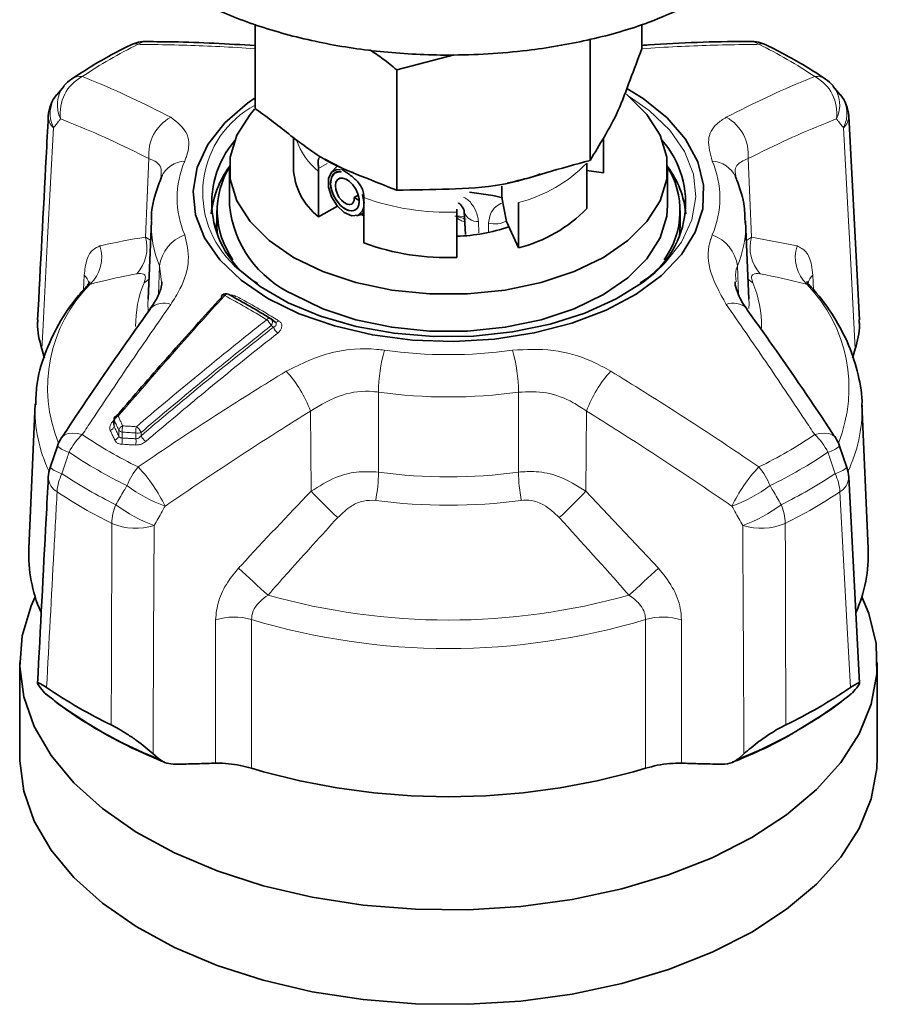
# Model space of a CAD drawing. Header units: millimetres. Extents: x 0 to 1118, y 0 to 864.
# Tile 157 of 256: x 254 to 266, y 595 to 609. Entities that reach past the tile are written whole.
import ezdxf

# ---------------------------------------------------------------- set-up
doc = ezdxf.new("R2010")
doc.units = ezdxf.units.MM

msp = doc.modelspace()

# ---------------------------------------------------------------- linework, layer by layer
at = {"color": 7, "linetype": 'Continuous', "lineweight": 35}
for p, q in [((257.6458, 608.4875), (257.6458, 607.3321)), ((262.9451, 608.483), (262.9451, 608.1518)), ((262.2351, 608.2738), (262.2351, 606.6222)), ((259.5855, 607.8639), (260.3719, 608.0698)), ((259.5855, 607.8639), (259.5855, 606.2123)), ((255.029, 607.6403), (254.9294, 607.52)), ((265.6616, 607.5202), (265.5615, 607.6397)), ((265.9239, 604.4368), (265.7772, 607.2293)), ((258.1704, 606.9377), (258.1704, 606.5171)), ((262.4173, 606.9254), (262.4173, 606.4504)), ((262.4204, 606.5171), (262.4204, 606.9307)), ((258.8188, 606.5243), (258.6034, 606.6362)), ((262.1908, 605.9624), (262.1908, 606.5844)), ((257.2954, 606.5171), (257.2954, 606.0068)), ((258.5157, 605.8468), (258.5157, 606.4688)), ((258.7676, 606.5373), (258.6915, 606.4585)), ((262.4173, 606.4504), (262.1908, 606.4854)), ((262.4204, 606.5171), (262.4173, 606.4504)), ((263.2954, 606.0068), (263.2954, 606.5171)), ((259.1166, 606.153), (259.1392, 606.0367)), ((259.117, 606.1517), (259.1392, 606.034)), ((261.0247, 606.115), (261.0247, 606.2667)), ((259.0585, 606.1429), (259.0045, 606.1118)), ((259.0045, 606.1118), (259.0719, 606.0729)), ((259.1344, 606.1116), (259.1344, 605.4897)), ((261.0894, 605.7824), (261.0247, 606.115)), ((261.2562, 606.0449), (261.2562, 605.4229)), ((257.1204, 605.9331), (257.1204, 605.7516)), ((258.5157, 605.8468), (258.7732, 605.9955)), ((259.0893, 605.8884), (259.1464, 605.8538)), ((259.1038, 605.8813), (259.1344, 605.899)), ((260.4111, 605.9141), (260.4115, 605.9546)), ((260.4111, 605.2922), (260.4111, 605.9141)), ((260.5101, 605.9152), (260.5267, 605.6052)), ((260.5106, 605.9188), (260.5108, 605.9151)), ((263.4704, 605.7516), (263.4704, 605.9331)), ((256.2249, 605.7878), (256.1792, 604.7199)), ((257.1204, 605.8254), (257.1185, 605.7147)), ((259.036, 605.8617), (259.085, 605.8739)), ((261.2562, 605.4229), (261.0894, 605.7824)), ((264.4117, 604.7199), (264.366, 605.7878)), ((257.2865, 604.7835), (257.2826, 604.7861)), ((264.4117, 604.7199), (264.4102, 604.748)), ((257.9204, 604.4062), (257.8651, 604.449)), ((254.7241, 604.0401), (254.762, 603.9128)), ((265.8289, 603.9128), (265.8668, 604.0401)), ((254.632, 603.2862), (254.5472, 601.3042)), ((266.0437, 601.3042), (265.9589, 603.2862)), ((265.9589, 603.2862), (265.9602, 603.2462)), ((255.714, 603.0722), (255.7107, 603.0029)), ((254.9395, 602.706), (254.8404, 602.4133)), ((265.7506, 602.4134), (265.6511, 602.706)), ((265.9248, 599.4552), (265.7773, 602.2792)), ((254.4217, 599.7395), (254.4217, 598.4433)), ((266.1692, 598.4433), (266.1692, 599.7395)), ((254.762, 599.3237), (254.7241, 599.3689)), ((254.762, 599.3237), (254.8306, 599.2696)), ((254.7769, 599.3117), (254.8554, 599.2499)), ((265.8668, 599.3689), (265.8289, 599.3237)), ((256.2496, 598.4882), (256.3207, 598.4239)), ((264.2702, 598.4239), (264.3413, 598.4882))]:
    msp.add_line(p, q, dxfattribs=at)
at = {"color": 7, "linetype": 'Continuous', "lineweight": 18}
for p, q in [((256.1429, 605.571), (256.1918, 606.6469)), ((258.5144, 606.5096), (258.635, 606.5792)), ((264.3991, 606.6469), (264.448, 605.571)), ((260.7052, 605.7823), (260.7126, 605.6288)), ((257.1185, 605.7147), (257.1274, 605.6096)), ((256.1429, 605.571), (256.2137, 605.5264)), ((264.3773, 605.5228), (264.448, 605.571)), ((264.448, 605.571), (265.0698, 605.4493)), ((256.3212, 604.7848), (256.3386, 605.175)), ((256.366, 604.9545), (256.3386, 605.175)), ((264.2522, 605.175), (264.2701, 604.7761)), ((255.2952, 604.8458), (255.3051, 605.048)), ((265.2857, 605.048), (265.2955, 604.8498)), ((265.2043, 604.9246), (265.2375, 604.9109)), ((257.8961, 604.3348), (257.866, 604.3581)), ((259.3346, 603.4455), (259.3377, 602.3495)), ((261.2532, 602.3495), (261.2563, 603.4455)), ((258.4121, 602.0866), (258.4048, 603.1865)), ((262.1861, 603.1865), (262.1788, 602.0866)), ((255.6887, 603.0354), (255.7137, 603.0644)), ((255.718, 603.0569), (255.7142, 602.9791)), ((255.7774, 602.8443), (255.78, 602.9241)), ((255.8269, 602.8971), (255.8242, 602.8172)), ((256.0137, 602.8062), (256.013, 602.8865)), ((256.0838, 602.8937), (256.0842, 602.8485)), ((262.1788, 602.0866), (263.1712, 601.033)), ((257.1057, 598.3604), (257.1038, 600.3246)), ((263.4871, 600.3246), (263.4852, 598.3604))]:
    msp.add_line(p, q, dxfattribs=at)
at = {"color": 7, "linetype": 'Continuous', "lineweight": 35, "flags": 128}
for points in [[(257.8206, 604.7311), (258.2496, 604.5205), (258.7316, 604.3522), (259.2542, 604.2308), (259.8037, 604.1594), (260.3659, 604.1398), (260.9263, 604.1725), (261.4704, 604.2566), (261.984, 604.3901), (262.454, 604.5694), (262.868, 604.7898), (263.2153, 605.0458), (263.4871, 605.3306), (263.6762, 605.6369), (263.7777, 605.9568), (263.7891, 606.2819), (263.7099, 606.6038), (263.5423, 606.9142), (263.2907, 607.2051), (262.9614, 607.469), (262.7403, 607.6057)], [(258.1741, 605.2925), (258.5747, 605.0984), (259.0276, 604.9475), (259.519, 604.8442), (260.034, 604.7918), (260.5569, 604.7918), (261.0719, 604.8442), (261.5633, 604.9475), (262.0162, 605.0984), (262.4168, 605.2925), (262.7529, 605.5237), (263.0144, 605.7852), (263.1932, 606.0689), (263.284, 606.3662), (263.284, 606.668), (263.1932, 606.9653), (263.0144, 607.249), (262.7529, 607.5105), (262.7317, 607.5277)], [(257.6458, 607.48), (257.5403, 607.4059), (257.2297, 607.1347), (256.9986, 606.8382), (256.8528, 606.5241), (256.7961, 606.2005), (256.8302, 605.876), (256.9539, 605.5588), (257.1642, 605.2571), (257.4556, 604.9788), (257.8206, 604.7311)], [(257.6401, 607.3231), (257.5765, 607.249), (257.3977, 606.9653), (257.3069, 606.668), (257.3069, 606.3662), (257.3977, 606.0689), (257.5765, 605.7852), (257.838, 605.5237), (258.1741, 605.2925)], [(259.1344, 605.9806), (259.1179, 605.9305), (259.0578, 605.8694), (258.969, 605.8612), (258.8671, 605.9074), (258.7695, 606), (258.693, 606.1231), (258.6509, 606.2554), (258.6505, 606.374), (258.6917, 606.4587), (258.7674, 606.4947), (258.8181, 606.4914)], [(259.0045, 606.1118), (259.0027, 606.0742), (258.9909, 606.0437), (258.9697, 606.0234), (258.9403, 606.0157), (258.9051, 606.0221), (258.8671, 606.0425), (258.8294, 606.0758), (258.7954, 606.1198), (258.7685, 606.171), (258.7514, 606.2249), (258.7459, 606.2769), (258.7533, 606.3224), (258.7733, 606.3569), (258.8047, 606.3768), (258.8451, 606.3799), (258.8914, 606.3651), (258.9396, 606.3329), (258.9854, 606.2858), (259.0248, 606.2272), (259.0539, 606.1619), (259.0699, 606.0955), (259.0707, 606.0339), (259.0559, 605.9827), (259.0261, 605.9468), (258.9834, 605.9299), (258.9314, 605.9342), (258.8742, 605.9599), (258.8167, 606.0055), (258.764, 606.0677), (258.721, 606.1414), (258.6916, 606.2204), (258.679, 606.298), (258.6908, 606.3875), (258.7344, 606.4475), (258.8044, 606.4677), (258.8044, 606.4677)], [(259.0719, 606.0729), (259.0672, 606.0144), (259.0468, 605.9681), (259.0122, 605.9386), (258.9658, 605.929), (258.9114, 605.941), (258.8535, 605.9741), (258.7972, 606.0261), (258.7474, 606.0929), (258.7088, 606.1693), (258.6852, 606.2486), (258.679, 606.324), (258.6913, 606.3887), (258.7217, 606.4367), (258.7679, 606.4632), (258.8264, 606.4654), (258.8264, 606.4654)], [(261.0413, 606.1086), (260.9023, 606.1404), (260.5828, 606.1869)], [(258.1741, 604.7821), (258.5747, 604.5881), (259.0276, 604.4372), (259.519, 604.3339), (260.034, 604.2815), (260.5569, 604.2815), (261.0719, 604.3339), (261.5633, 604.4372), (262.0162, 604.5881), (262.4168, 604.7821), (262.7529, 605.0134), (263.0144, 605.2748), (263.1932, 605.5585), (263.284, 605.8558), (263.2954, 606.0068)], [(257.1312, 605.6008), (257.1212, 605.7127), (257.1204, 605.7516)], [(263.4704, 605.7516), (263.464, 605.635), (263.4597, 605.6008)], [(263.1274, 605.0861), (262.9626, 604.9536), (262.5928, 604.7222), (262.1636, 604.5281), (261.686, 604.3762), (261.1724, 604.2706), (260.636, 604.2138), (260.0909, 604.2075), (259.551, 604.2517), (259.0304, 604.3454), (258.5426, 604.486), (258.1002, 604.67), (257.7146, 604.8926), (257.3959, 605.148), (257.3607, 605.1824)], [(264.4488, 597.3418), (263.9069, 597.0654), (263.3103, 596.8294), (262.668, 596.6376), (261.9897, 596.4928), (261.2857, 596.3972), (260.5667, 596.3523), (259.8436, 596.3587), (259.1274, 596.4164), (258.4288, 596.5245), (257.7586, 596.6812), (257.1268, 596.8844), (256.543, 597.1308), (256.0161, 597.4168), (255.5541, 597.738), (255.164, 598.0895), (254.8517, 598.4661), (254.6218, 598.8619), (254.478, 599.2711), (254.4224, 599.6873), (254.4558, 600.1043), (254.5777, 600.5159), (254.6338, 600.6425)], [(265.9571, 600.6425), (266.0519, 600.4138), (266.1518, 600.0004), (266.1629, 599.5829), (266.0851, 599.1679), (265.9195, 598.7615), (265.6687, 598.3699), (265.3364, 597.9991), (264.9277, 597.6547), (264.4488, 597.3418)], [(264.4488, 596.0456), (263.9069, 595.7691), (263.3103, 595.5332), (262.668, 595.3413), (261.9897, 595.1965), (261.2857, 595.101), (260.5667, 595.056), (259.8436, 595.0625), (259.1274, 595.1201), (258.4288, 595.2282), (257.7586, 595.385), (257.1268, 595.5881), (256.543, 595.8346), (256.0161, 596.1206), (255.5541, 596.4417), (255.164, 596.7933), (254.8517, 597.1698), (254.6218, 597.5656), (254.478, 597.9748), (254.4224, 598.391), (254.4217, 598.4433)], [(266.1692, 598.4433), (266.1629, 598.2867), (266.0851, 597.8716), (265.9195, 597.4652), (265.6687, 597.0736), (265.3364, 596.7028), (264.9277, 596.3584), (264.4488, 596.0456)]]:
    msp.add_lwpolyline(points, dxfattribs=at)
at = {"color": 7, "linetype": 'Continuous', "lineweight": 18, "flags": 128}
for points in [[(262.7713, 607.4951), (263.0445, 607.3032), (263.3266, 607.0338), (263.5302, 606.7418), (263.65, 606.4347), (263.6829, 606.1205), (263.6281, 605.8073), (263.487, 605.5032), (263.2632, 605.2162), (263.1274, 605.0861)], [(254.8831, 607.0702), (254.8035, 605.5552), (254.7365, 604.2763), (254.7241, 604.0401)], [(265.8668, 604.0401), (265.7873, 605.5552), (265.7752, 605.7872), (265.7078, 607.0702)], [(260.8421, 605.6452), (260.8438, 605.7137), (260.845, 605.7606)], [(263.4635, 605.6096), (263.4723, 605.7905), (263.4715, 605.8079)], [(256.1909, 604.9939), (256.162, 604.9691), (256.1267, 604.945)], [(264.4, 604.9939), (264.4289, 604.9691), (264.4642, 604.945)], [(256.1792, 604.7199), (256.1779, 604.6613), (256.182, 604.5557)], [(264.4112, 604.5932), (264.4129, 604.6613), (264.4117, 604.7199)], [(257.9712, 604.4229), (257.9636, 604.4166), (257.9559, 604.4115), (257.9482, 604.4077), (257.9407, 604.4052), (257.9336, 604.4041), (257.927, 604.4045), (257.921, 604.4063), (257.9158, 604.4094)], [(255.2789, 602.863), (255.2076, 602.8785), (255.1427, 602.8835), (255.0864, 602.8779), (255.0403, 602.8617), (255.006, 602.8356), (254.9951, 602.8215)], [(265.5951, 602.8224), (265.5849, 602.8356), (265.5506, 602.8617), (265.5045, 602.8779), (265.4481, 602.8835), (265.3833, 602.8785), (265.312, 602.863)], [(265.801, 599.3972), (265.7571, 600.2142), (265.6568, 602.0791)], [(255.6749, 598.8863), (255.677, 599.7274), (255.6821, 601.6473)], [(256.263, 601.6179), (256.2562, 600.053), (256.2506, 598.7321), (256.2496, 598.4882)], [(264.3413, 598.4882), (264.3347, 600.053), (264.3337, 600.2926), (264.3279, 601.6179)], [(257.5964, 600.33), (257.5958, 599.4061), (257.5951, 598.2917)], [(262.9958, 598.2917), (262.9951, 599.4061), (262.9944, 600.33)]]:
    msp.add_lwpolyline(points, dxfattribs=at)
at = {"color": 7, "linetype": 'Continuous', "lineweight": 18}
for centre, radius, start, end in [((258.7508, 602.6409), 6.1939, 115.90183, 124.0928), ((256.0063, 608.0553), 0.162, 76.14458, 114.87782), ((256.1646, 608.0566), 0.1964, 89.373, 127.44255), ((264.4262, 608.0564), 0.1967, 52.57183, 90.15455), ((264.5845, 608.0553), 0.162, 65.15022, 103.85447), ((261.8401, 602.6409), 6.1939, 55.9072, 64.09817), ((255.5394, 607.2711), 0.5631, 117.55838, 188.31845), ((255.2514, 607.5522), 0.2198, 82.81012, 123.37305), ((265.3383, 607.5471), 0.2247, 57.08578, 96.73105), ((265.0514, 607.2711), 0.5631, 351.68155, 62.44162), ((255.3682, 607.3795), 0.4302, 142.33496, 206.20099), ((265.2312, 607.3804), 0.4229, 333.18069, 38.28335), ((255.2687, 607.2603), 0.4299, 142.5532, 206.24096), ((265.3308, 607.2611), 0.4225, 333.13866, 38.08083), ((258.2936, 606.1781), 1.3644, 118.3455, 226.86221), ((255.0248, 607.2269), 0.2113, 179.32686, 227.87986), ((265.566, 607.2269), 0.2113, 312.12014, 0.67314), ((256.767, 606.7054), 0.5781, 118.63524, 185.80599), ((263.8239, 606.7054), 0.5781, 354.19401, 61.36476), ((259.1738, 607.2563), 1.0262, 199.97444, 230.11446), ((256.7015, 606.2409), 0.3721, 92.94368, 155.35611), ((257.8574, 606.106), 1.2794, 156.67954, 203.32046), ((260.7715, 607.9637), 1.9791, 284.17667, 315.81796), ((262.7335, 606.106), 1.2794, 336.67954, 23.32046), ((263.8829, 606.2315), 0.3819, 25.54815, 86.16929), ((260.2786, 609.2836), 3.372, 250.16354, 272.25038), ((260.6958, 605.9771), 0.1951, 198.53446, 272.74863), ((257.6337, 605.7323), 1.4098, 177.19457, 203.28163), ((260.9266, 606.1109), 0.3597, 256.8863, 297.09459), ((262.9491, 605.7342), 1.418, 336.77917, 1.25355), ((255.639, 605.4243), 0.5248, 317.2865, 16.23549), ((256.8467, 605.115), 0.5116, 108.73049, 173.2555), ((263.7441, 605.115), 0.5116, 6.7445, 71.26951), ((264.9518, 605.4243), 0.5248, 163.76451, 222.7135), ((255.0353, 605.2943), 0.5099, 313.53722, 17.7), ((265.5555, 605.2943), 0.5099, 162.3, 226.46278), ((255.1485, 604.8811), 0.2289, 14.58091, 46.81245), ((257.5011, 604.3647), 1.4919, 157.10959, 180.81167), ((263.0965, 604.3661), 1.4851, 358.54219, 22.94079), ((265.4424, 604.8811), 0.2289, 133.18788, 165.41349), ((256.811, 603.5107), 2.0071, 135.21286, 202.34689), ((263.7441, 603.5036), 2.0375, 338.21958, 44.22066), ((256.392, 604.4181), 0.2491, 66.85609, 135.4392), ((257.2106, 604.7406), 0.0355, 57.28645, 122.39993), ((257.2669, 604.7419), 0.0469, 70.50069, 142.36543), ((257.3345, 604.8111), 0.069, 286.63289, 315.03131), ((264.1988, 604.4184), 0.2487, 44.35194, 113.17445), ((257.8423, 604.4097), 0.0468, 69.70129, 142.3221), ((257.684, 604.2833), 0.1968, 22.34768, 51.98084), ((257.8176, 604.4031), 0.0661, 317.14263, 44.03737), ((258.0777, 604.409), 0.1962, 202.19969, 231.72925), ((261.6549, 603.4019), 2.3207, 164.5468, 178.92262), ((260.2954, 610.3293), 6.3698, 262.08289, 277.91711), ((258.936, 603.4019), 2.3207, 1.07738, 15.4532), ((256.7749, 602.5717), 1.7419, 20.66582, 41.81253), ((263.816, 602.5717), 1.7419, 138.18747, 159.33418), ((260.2954, 610.355), 6.9759, 262.08289, 277.91711), ((256.6295, 603.2152), 1.9989, 178.27466, 205.40426), ((263.9585, 603.2162), 2.002, 334.60393, 0.85912), ((255.7421, 603.0712), 0.0281, 177.92644, 210.75882), ((255.7982, 603.0387), 0.0822, 109.7444, 167.22893), ((255.7501, 603.0863), 0.036, 55.80338, 120.30358), ((255.6341, 602.9971), 0.0821, 289.96259, 347.34496), ((255.7158, 603.0915), 0.0623, 244.15089, 266.97114), ((255.8603, 602.9052), 0.0824, 109.42903, 166.74435), ((255.8365, 602.9679), 0.0715, 217.76453, 262.24085), ((256.0196, 602.9269), 0.195, 163.28468, 188.79322), ((256.2091, 602.9147), 0.1981, 163.11314, 188.17035), ((255.8864, 602.7977), 0.2196, 25.93004, 52.65949), ((255.803, 602.2787), 0.7849, 131.89261, 154.03957), ((258.7508, 607.9923), 6.1939, 235.9072, 244.09817), ((255.6973, 602.863), 0.0823, 289.64473, 346.8566), ((255.6308, 602.7877), 0.1957, 343.33808, 8.67524), ((255.8168, 602.7784), 0.1988, 343.16055, 8.04442), ((256.0362, 603.0113), 0.1269, 259.48157, 292.04249), ((256.2817, 602.9445), 0.2196, 205.916, 232.51021), ((261.8401, 607.9923), 6.1939, 295.90183, 304.0928), ((264.7878, 602.2787), 0.7849, 25.96043, 48.10739), ((255.1896, 602.9884), 0.3776, 228.34372, 255.85664), ((265.4022, 602.9864), 0.3755, 284.08578, 311.75714), ((258.6949, 607.9373), 6.4181, 235.9072, 244.09817), ((261.896, 607.9373), 6.4181, 295.90183, 304.0928), ((255.0929, 602.6975), 0.3805, 228.23172, 255.90506), ((256.7322, 601.8343), 0.9032, 139.52647, 158.59899), ((254.5407, 601.0003), 2.069, 25.1947, 43.35372), ((266.0502, 601.0003), 2.069, 136.64628, 154.8053), ((263.8586, 601.8343), 0.9032, 21.40101, 40.47353), ((265.4979, 602.6977), 0.3807, 284.1008, 311.75797), ((255.0561, 602.2889), 0.2428, 182.3217, 239.82802), ((255.5629, 602.0458), 0.6297, 153.33245, 176.97037), ((258.6533, 607.8034), 6.5818, 236.28714, 243.71824), ((256.9537, 602.3963), 2.3845, 349.52628, 358.87464), ((260.2954, 609.3406), 7.0564, 262.19926, 277.80074), ((263.6372, 602.3963), 2.3845, 181.12536, 190.47372), ((261.9376, 607.8034), 6.5818, 296.28176, 303.71286), ((265.028, 602.0458), 0.6297, 3.02963, 26.66755), ((265.5403, 602.2856), 0.2371, 299.42105, 358.42923), ((257.1446, 603.8525), 2.1028, 233.41508, 249.63689), ((263.4463, 603.8525), 2.1028, 290.36311, 306.58492), ((258.6328, 607.6224), 6.664, 236.28714, 243.71824), ((269.422, 612.8894), 15.4246, 224.45615, 226.36167), ((260.2954, 609.2406), 7.3458, 262.19926, 277.80074), ((251.1689, 612.8894), 15.4246, 313.63833, 315.54385), ((261.9581, 607.6224), 6.664, 296.28176, 303.71286), ((256.436, 601.6126), 0.7547, 157.45432, 177.36377), ((256.9896, 603.5837), 2.0958, 233.36336, 249.71481), ((263.6013, 603.5837), 2.0958, 290.28519, 306.63664), ((264.1549, 601.6126), 0.7547, 2.63623, 22.54568), ((256.0127, 602.4254), 0.8454, 246.97918, 287.22198), ((264.5782, 602.4254), 0.8454, 252.77802, 293.02082), ((65.1543, 390.7675), 284.9167, 47.450414, 47.560412), ((455.4365, 390.7675), 284.9167, 132.439588, 132.549586), ((260.2954, 609.4487), 9.1266, 254.2817, 285.7183), ((257.3593, 599.4931), 0.8698, 74.17738, 107.08078), ((263.2316, 599.4931), 0.8698, 72.91922, 105.82262), ((260.2954, 609.2864), 9.3543, 253.22994, 286.77006), ((258.7355, 604.4145), 6.4591, 232.80172, 248.04578), ((261.8803, 604.3636), 6.4025, 291.91737, 308.07725)]:
    msp.add_arc(centre, radius, start, end, dxfattribs=at)
at = {"color": 7, "linetype": 'Continuous', "lineweight": 35}
for centre, radius, start, end in [((256.1579, 607.7531), 0.5, 89.19159, 116.06392), ((264.433, 607.7531), 0.5, 63.93608, 90.80841), ((255.412, 607.3225), 0.5, 124.2688, 140.23063), ((265.1788, 607.3225), 0.5, 39.76937, 55.7312), ((255.3129, 607.2031), 0.5, 140.33413, 176.98904), ((265.278, 607.2031), 0.5, 3.01096, 39.66587), ((258.3518, 606.046), 1.2987, 139.34441, 238.92132), ((262.257, 606.0444), 1.2862, 301.14967, 41.22949), ((258.3326, 605.7641), 1.293, 143.32626, 174.43069), ((258.2877, 605.9323), 1.1601, 147.80527, 215.46198), ((259.0708, 606.5568), 0.9012, 182.52481, 231.97821), ((262.3203, 605.9318), 1.1459, 324.0613, 32.67145), ((262.2975, 605.7793), 1.2525, 5.05284, 37.19021), ((258.795, 606.1552), 1.5069, 185.65338, 245.66676), ((260.7715, 607.3418), 1.9791, 284.17667, 315.81796), ((260.3171, 608.1405), 2.5608, 272.10218, 288.34452), ((260.2786, 608.6616), 3.372, 250.16354, 272.25038), ((257.2089, 604.7572), 0.0219, 142.2103, 201.24983), ((257.247, 604.7201), 0.075, 61.66763, 137.62222), ((257.8192, 604.3897), 0.075, 52.25437, 58.38932), ((255.789, 603.0686), 0.075, 139.45655, 177.23812), ((255.412, 602.5455), 0.5, 146.31796, 161.25662), ((265.1788, 602.5455), 0.5, 18.74338, 33.68204), ((255.3129, 602.253), 0.5, 161.27814, 177.00497), ((265.278, 602.253), 0.5, 2.99503, 18.72186), ((256.5307, 601.2248), 1.9851, 177.7087, 203.40876), ((264.0579, 601.2249), 1.9874, 336.14354, 2.28617), ((258.6076, 604.9884), 6.7702, 235.6744, 244.33098), ((261.9833, 604.9884), 6.7702, 295.66902, 304.3256), ((260.2954, 607.4085), 9.5083, 253.50099, 286.49901)]:
    msp.add_arc(centre, radius, start, end, dxfattribs=at)
at = {"color": 7, "linetype": 'Continuous', "lineweight": 18}
msp.add_ellipse((260.4293, 605.7529), major_axis=(0.1879, -0.0037), ratio=0.5611109, start_param=1.0962345, end_param=1.8404664, dxfattribs=at)
at = {"color": 7, "linetype": 'Continuous', "lineweight": 35}
for points, knots in [([(256.676, 608.9136), (256.7987, 608.8476), (257.1325, 608.6681), (257.7607, 608.4263), (258.5581, 608.2199), (259.4151, 608.0936), (260.3613, 608.0478), (261.3074, 608.1037), (262.2097, 608.2591), (263.0931, 608.5028), (263.6156, 608.764), (263.9148, 608.9136)], [0, 0, 0, 0, 0.0627052, 0.17058, 0.281665, 0.3894284, 0.5004168, 0.6352696, 0.7422845, 0.8524245, 1, 1, 1, 1]), ([(255.9382, 608.2023), (255.8373, 608.1514), (255.5515, 608.0075), (255.2958, 607.8425), (255.1305, 607.7357)], [0, 0, 0, 0, 0.3532563, 1, 1, 1, 1]), ([(257.6458, 608.1958), (257.2715, 608.2175), (256.7743, 608.2463), (256.2868, 608.2488), (256.1663, 608.2494)], [0, 0, 0, 0, 0.7527611, 1, 1, 1, 1]), ([(264.4257, 608.2524), (264.4048, 608.2523), (263.9459, 608.2502), (263.453, 608.2353), (262.9745, 608.1995), (262.9451, 608.1973)], [0, 0, 0, 0, 0.0428802, 0.9412814, 1, 1, 1, 1]), ([(265.4604, 607.7357), (265.371, 607.7949), (265.1186, 607.9618), (264.8355, 608.1079), (264.6526, 608.2023)], [0, 0, 0, 0, 0.3543456, 1, 1, 1, 1]), ([(259.2155, 608.1372), (259.2771, 608.0967), (259.4016, 608.0149), (259.5238, 607.9146), (259.5855, 607.8639)], [0, 0, 0, 0, 0.4948857, 1, 1, 1, 1]), ([(262.2351, 606.6222), (262.299, 606.7277), (262.4267, 606.9386), (262.611, 607.2571), (262.7832, 607.7292), (262.8911, 608.0108), (262.9451, 608.1518)], [0, 0, 0, 0, 0.2716257, 0.5426871, 0.7711112, 1, 1, 1, 1]), ([(254.8136, 607.2294), (254.8036, 607.041), (254.7547, 606.1107), (254.706, 605.1802), (254.6672, 604.4382)], [0, 0, 0, 0, 0.2025714, 1, 1, 1, 1]), ([(257.6458, 607.3321), (257.6513, 607.3283), (257.8166, 607.2154), (258.1361, 606.9571), (258.6182, 606.596), (259.1022, 606.4063), (259.4241, 606.2771), (259.5855, 606.2123)], [0, 0, 0, 0, 0.0085024, 0.2544652, 0.5000119, 0.749258, 1, 1, 1, 1]), ([(258.5144, 606.5096), (258.5131, 606.5339), (258.5103, 606.5889), (258.51, 606.6448), (258.5207, 606.6542), (258.5263, 606.6591)], [0, 0, 0, 0, 0.2747627, 0.6211194, 1, 1, 1, 1]), ([(259.5855, 606.2123), (259.8239, 606.2171), (260.3004, 606.2266), (260.9883, 606.2544), (261.6309, 606.4549), (262.0336, 606.5664), (262.2351, 606.6222)], [0, 0, 0, 0, 0.2716257, 0.5426871, 0.7711112, 1, 1, 1, 1]), ([(256.3715, 606.4191), (256.374, 606.4213), (256.377, 606.424), (256.3628, 606.3973), (256.3605, 606.3929)], [0, 0, 0, 0, 0.8351992, 1, 1, 1, 1]), ([(258.5157, 606.4688), (258.5156, 606.4745), (258.5155, 606.4883), (258.5148, 606.5017), (258.5144, 606.5096)], [0, 0, 0, 0, 0.4137019, 1, 1, 1, 1]), ([(258.9955, 606.4538), (258.9465, 606.4696), (258.8812, 606.4905), (258.8312, 606.5176), (258.8188, 606.5243)], [0, 0, 0, 0, 0.7511229, 1, 1, 1, 1]), ([(258.8299, 606.4993), (258.8668, 606.4765), (258.9503, 606.4247), (259.0526, 606.3344), (259.1189, 606.238), (259.129, 606.1772), (259.1331, 606.1524)], [0, 0, 0, 0, 0.2471624, 0.5592691, 0.8196266, 1, 1, 1, 1]), ([(261.5514, 606.4346), (261.5389, 606.4294), (261.4574, 606.3953), (261.3582, 606.3722), (261.2743, 606.3527)], [0, 0, 0, 0, 0.1539748, 1, 1, 1, 1]), ([(264.2284, 606.3943), (264.2237, 606.4142), (264.2187, 606.435), (264.2178, 606.4246), (264.2178, 606.4242)], [0, 0, 0, 0, 0.959406, 1, 1, 1, 1]), ([(256.3633, 606.396), (256.3371, 606.3242), (256.2673, 606.1337), (256.2191, 605.9318), (256.226, 605.8056), (256.2261, 605.8043)], [0, 0, 0, 0, 0.3742033, 0.9931973, 1, 1, 1, 1]), ([(261.2743, 606.3527), (261.2377, 606.341), (261.1832, 606.3236), (261.1214, 606.3143), (261.1011, 606.3113)], [0, 0, 0, 0, 0.6719395, 1, 1, 1, 1]), ([(264.3576, 605.7595), (264.3563, 605.8364), (264.3529, 606.0306), (264.2897, 606.2426), (264.2363, 606.3744), (264.2275, 606.396)], [0, 0, 0, 0, 0.3543519, 0.8944729, 1, 1, 1, 1]), ([(259.1331, 606.1524), (259.1336, 606.1445), (259.1343, 606.1311), (259.1344, 606.1173), (259.1344, 606.1116)], [0, 0, 0, 0, 0.5862981, 1, 1, 1, 1]), ([(260.4334, 606.0379), (260.4337, 606.0378), (260.4592, 606.0242), (260.4879, 605.9827), (260.5098, 605.9379), (260.5089, 605.9239), (260.5087, 605.9192)], [0, 0, 0, 0, 0.0036403, 0.3839116, 0.7949489, 1, 1, 1, 1]), ([(259.0839, 605.8789), (259.0917, 605.8793), (259.1163, 605.8807), (259.127, 605.9053), (259.1344, 605.9222)], [0, 0, 0, 0, 0.3145915, 1, 1, 1, 1]), ([(255.3822, 604.9558), (255.3828, 604.956), (255.3842, 604.9567), (255.3619, 604.9287), (255.349, 604.9127)], [0, 0, 0, 0, 0.4263365, 1, 1, 1, 1]), ([(256.3688, 604.9554), (256.3677, 604.9357), (256.3648, 604.8851), (256.3194, 604.751), (256.2443, 604.642), (256.2105, 604.593)], [0, 0, 0, 0, 0.2584276, 0.6662915, 1, 1, 1, 1]), ([(264.376, 604.5938), (264.3746, 604.5956), (264.3238, 604.6604), (264.264, 604.7779), (264.2213, 604.9054), (264.222, 604.945), (264.2223, 604.9585)], [0, 0, 0, 0, 0.011761, 0.4285554, 0.8047005, 1, 1, 1, 1]), ([(265.2393, 604.9134), (265.2392, 604.9135), (265.2148, 604.9298), (265.2066, 604.9635), (265.208, 604.9567), (265.2084, 604.9551)], [0, 0, 0, 0, 0.0052094, 0.7649068, 1, 1, 1, 1]), ([(255.3533, 604.9118), (255.3111, 604.865), (255.1579, 604.6953), (254.9458, 604.3815), (254.7549, 603.9671), (254.6504, 603.5938), (254.6435, 603.3611), (254.6409, 603.2728)], [0, 0, 0, 0, 0.0970507, 0.3523803, 0.6040733, 0.849854, 1, 1, 1, 1]), ([(265.9578, 603.2392), (265.9584, 603.249), (265.9683, 603.3982), (265.913, 603.6868), (265.7889, 604.0941), (265.5802, 604.485), (265.384, 604.7542), (265.2576, 604.8919), (265.2388, 604.9123)], [0, 0, 0, 0, 0.0163655, 0.2495723, 0.4825438, 0.7180593, 0.9581732, 1, 1, 1, 1]), ([(255.7304, 603.0977), (255.7539, 603.1252), (255.9987, 603.4111), (256.4827, 603.9683), (256.9478, 604.483), (257.1885, 604.7493)], [0, 0, 0, 0, 0.0488393, 0.5078531, 1, 1, 1, 1]), ([(257.2865, 604.7835), (257.3339, 604.7577), (257.4297, 604.7055), (257.6213, 604.5968), (257.7653, 604.5098), (257.8609, 604.4519)], [0, 0, 0, 0, 0.2474524, 0.5000085, 1, 1, 1, 1]), ([(256.2154, 604.5921), (256.1366, 604.482), (255.7902, 603.9978), (255.384, 603.4068), (255.0588, 602.9149), (254.9964, 602.8206)], [0, 0, 0, 0, 0.1922008, 0.8450775, 1, 1, 1, 1]), ([(265.5948, 602.8223), (265.5822, 602.8415), (265.2977, 603.2725), (264.8922, 603.867), (264.4953, 604.4232), (264.3753, 604.5914)], [0, 0, 0, 0, 0.0314326, 0.7070611, 1, 1, 1, 1]), ([(254.7241, 604.0401), (254.692, 604.1577), (254.6551, 604.2927), (254.6689, 604.4214), (254.6707, 604.4379)], [0, 0, 0, 0, 0.871522, 1, 1, 1, 1]), ([(265.9184, 604.4364), (265.9209, 604.4136), (265.9349, 604.285), (265.8975, 604.1507), (265.8668, 604.0401)], [0, 0, 0, 0, 0.1771925, 1, 1, 1, 1]), ([(254.8136, 602.2791), (254.8036, 602.0897), (254.7543, 601.1476), (254.7053, 600.2058), (254.6661, 599.4534)], [0, 0, 0, 0, 0.20110251, 1, 1, 1, 1]), ([(254.7899, 599.3972), (254.7652, 599.4136), (254.7159, 599.4463), (254.6719, 599.4662), (254.6558, 599.4557), (254.6976, 599.4026), (254.7241, 599.3689)], [0, 0, 0, 0, 0.1616543, 0.3221635, 0.5706653, 1, 1, 1, 1]), ([(265.8668, 599.3689), (265.8947, 599.4045), (265.9353, 599.4564), (265.9175, 599.4654), (265.8769, 599.4475), (265.8254, 599.4134), (265.801, 599.3972)], [0, 0, 0, 0, 0.4557364, 0.6638276, 0.8405464, 1, 1, 1, 1]), ([(265.1134, 598.8335), (265.2553, 598.9178), (265.5063, 599.0669), (265.7203, 599.2382), (265.8133, 599.3126)], [0, 0, 0, 0, 0.5651961, 1, 1, 1, 1]), ([(254.8554, 599.2499), (254.8867, 599.2249), (255.069, 599.0797), (255.4455, 598.8379), (255.9362, 598.5712), (256.2732, 598.4294), (256.4073, 598.3729)], [0, 0, 0, 0, 0.0720961, 0.4203889, 0.7692256, 1, 1, 1, 1]), ([(256.2496, 598.4882), (256.1794, 598.5483), (256.0771, 598.6358), (255.903, 598.7555), (255.7798, 598.8323), (255.7087, 598.8689), (255.6749, 598.8863)], [0, 0, 0, 0, 0.4557364, 0.6638276, 0.8405464, 1, 1, 1, 1]), ([(264.916, 598.8863), (264.8817, 598.8687), (264.8135, 598.8335), (264.6846, 598.7536), (264.5107, 598.6335), (264.407, 598.5446), (264.3413, 598.4882)], [0, 0, 0, 0, 0.1616543, 0.3221635, 0.5706653, 1, 1, 1, 1]), ([(264.1857, 598.373), (264.2694, 598.408), (264.5567, 598.528), (264.872, 598.6793), (265.0784, 598.8111), (265.1134, 598.8335)], [0, 0, 0, 0, 0.2543132, 0.8735162, 1, 1, 1, 1]), ([(256.3207, 598.4239), (256.3575, 598.3984), (256.4234, 598.3529), (256.5118, 598.3484), (256.5508, 598.3464)], [0, 0, 0, 0, 0.5588157, 1, 1, 1, 1]), ([(256.5508, 598.3464), (256.582, 598.347), (256.6917, 598.3488), (256.8765, 598.353), (257.0306, 598.3579), (257.1057, 598.3604)], [0, 0, 0, 0, 0.168844, 0.5946967, 1, 1, 1, 1]), ([(257.5951, 598.2917), (257.5448, 598.3054), (257.4443, 598.3328), (257.2793, 598.3565), (257.1679, 598.3621), (257.1137, 598.3606), (257.1057, 598.3604)], [0, 0, 0, 0, 0.3122278, 0.6241372, 0.9449036, 1, 1, 1, 1]), ([(263.4852, 598.3604), (263.4341, 598.3601), (263.3318, 598.3595), (263.1551, 598.3347), (263.0483, 598.3058), (262.9958, 598.2917)], [0, 0, 0, 0, 0.3366519, 0.6738513, 1, 1, 1, 1]), ([(263.4852, 598.3604), (263.5604, 598.3579), (263.7458, 598.3519), (263.9304, 598.3485), (264.0401, 598.3464)], [0, 0, 0, 0, 0.4060816, 1, 1, 1, 1]), ([(264.0401, 598.3464), (264.0909, 598.3501), (264.179, 598.3565), (264.2431, 598.4038), (264.2702, 598.4239)], [0, 0, 0, 0, 0.5768574, 1, 1, 1, 1])]:
    msp.add_open_spline(points, degree=3, knots=knots, dxfattribs=at)
at = {"color": 7, "linetype": 'Continuous', "lineweight": 18}
for points, knots in [([(257.6458, 608.1523), (257.4844, 608.1627), (257.0195, 608.1924), (256.4883, 608.2063), (256.1181, 608.2115), (256.0451, 608.2126)], [0, 0, 0, 0, 0.2991389, 0.8618782, 1, 1, 1, 1]), ([(264.5457, 608.2126), (264.4728, 608.2115), (264.1026, 608.2063), (263.5713, 608.1924), (263.1064, 608.1627), (262.9451, 608.1523)], [0, 0, 0, 0, 0.1381218, 0.7008611, 1, 1, 1, 1]), ([(255.2789, 607.7703), (255.3229, 607.7525), (255.546, 607.6625), (255.9492, 607.4873), (256.3096, 607.3044), (256.4899, 607.2128)], [0, 0, 0, 0, 0.1092201, 0.5542074, 1, 1, 1, 1]), ([(264.101, 607.2128), (264.2813, 607.3044), (264.6416, 607.4873), (265.0449, 607.6625), (265.268, 607.7525), (265.312, 607.7703)], [0, 0, 0, 0, 0.4457926, 0.8907799, 1, 1, 1, 1]), ([(254.9823, 607.1896), (254.9733, 607.1788), (254.9403, 607.1391), (254.9072, 607.0992), (254.8831, 607.0702)], [0, 0, 0, 0, 0.2710124, 1, 1, 1, 1]), ([(256.1918, 606.6469), (256.0112, 606.7358), (255.6501, 606.9135), (255.2483, 607.0843), (255.0261, 607.1723), (254.9823, 607.1896)], [0, 0, 0, 0, 0.445417, 0.8906595, 1, 1, 1, 1]), ([(256.4899, 607.2128), (256.582, 607.1417), (256.7566, 607.0068), (256.7425, 606.766), (256.6902, 606.6324), (256.6824, 606.6125)], [0, 0, 0, 0, 0.4871128, 0.9237817, 1, 1, 1, 1]), ([(263.9084, 606.6125), (263.8805, 606.7131), (263.8249, 606.913), (263.9292, 607.1045), (264.0562, 607.1845), (264.101, 607.2128)], [0, 0, 0, 0, 0.3959631, 0.7869012, 1, 1, 1, 1]), ([(265.6086, 607.1896), (265.5648, 607.1723), (265.3426, 607.0843), (264.9408, 606.9135), (264.5797, 606.7358), (264.3991, 606.6469)], [0, 0, 0, 0, 0.1093405, 0.554583, 1, 1, 1, 1]), ([(265.7078, 607.0702), (265.6837, 607.0992), (265.6506, 607.1391), (265.6176, 607.1788), (265.6086, 607.1896)], [0, 0, 0, 0, 0.7289876, 1, 1, 1, 1]), ([(256.3548, 606.4162), (256.3592, 606.4532), (256.373, 606.5703), (256.2655, 606.6158), (256.1918, 606.6469)], [0, 0, 0, 0, 0.3154158, 1, 1, 1, 1]), ([(264.3991, 606.6469), (264.3672, 606.6335), (264.2784, 606.5961), (264.2074, 606.5235), (264.2264, 606.4365), (264.2309, 606.4162)], [0, 0, 0, 0, 0.29963367, 0.83611607, 1, 1, 1, 1]), ([(260.7052, 605.7823), (260.7025, 605.8077), (260.6951, 605.8775), (260.6436, 605.9874), (260.5731, 606.0805), (260.5139, 606.1106), (260.5009, 606.1172)], [0, 0, 0, 0, 0.2040203, 0.5593089, 0.9032071, 1, 1, 1, 1]), ([(261.0389, 606.042), (261.0048, 606.0258), (260.9322, 605.9914), (260.8624, 605.8888), (260.8509, 605.8037), (260.845, 605.7606)], [0, 0, 0, 0, 0.3046473, 0.647768, 1, 1, 1, 1]), ([(260.4111, 605.8505), (260.4123, 605.8503), (260.4412, 605.8456), (260.4836, 605.8318), (260.5242, 605.8181), (260.5366, 605.814)], [0, 0, 0, 0, 0.0312252, 0.7050842, 1, 1, 1, 1]), ([(260.5173, 605.7815), (260.4971, 605.7871), (260.4568, 605.7985), (260.4263, 605.8217), (260.4111, 605.8332)], [0, 0, 0, 0, 0.5004188, 1, 1, 1, 1]), ([(255.5211, 605.4493), (255.5292, 605.4512), (255.734, 605.5004), (255.9426, 605.5364), (256.1429, 605.571)], [0, 0, 0, 0, 0.0396607, 1, 1, 1, 1]), ([(256.6824, 605.5995), (256.7104, 605.4864), (256.766, 605.2617), (256.6617, 604.9179), (256.5347, 604.7177), (256.4899, 604.6471)], [0, 0, 0, 0, 0.3959631, 0.7869012, 1, 1, 1, 1]), ([(264.101, 604.6471), (264.0089, 604.8115), (263.8342, 605.1233), (263.8484, 605.4421), (263.9007, 605.5791), (263.9084, 605.5995)], [0, 0, 0, 0, 0.4871128, 0.9237817, 1, 1, 1, 1]), ([(255.5211, 605.4493), (255.4884, 605.4358), (255.4157, 605.4058), (255.3329, 605.2752), (255.3144, 605.1238), (255.3051, 605.048)], [0, 0, 0, 0, 0.2894264, 0.6444441, 1, 1, 1, 1]), ([(265.2857, 605.048), (265.2813, 605.0954), (265.2688, 605.2282), (265.2005, 605.3878), (265.1133, 605.4288), (265.0698, 605.4493)], [0, 0, 0, 0, 0.21754792, 0.6095208, 1, 1, 1, 1]), ([(256.0246, 605.0683), (255.8741, 605.0381), (255.6676, 604.9967), (255.4577, 604.9432), (255.3949, 604.9268), (255.3866, 604.9246)], [0, 0, 0, 0, 0.6998938, 0.960207, 1, 1, 1, 1]), ([(256.1267, 604.945), (256.1353, 604.9737), (256.1525, 605.0316), (256.1174, 605.0756), (256.0591, 605.071), (256.0246, 605.0683)], [0, 0, 0, 0, 0.2874999, 0.5791325, 1, 1, 1, 1]), ([(264.2522, 605.175), (264.2466, 605.1612), (264.2215, 605.0995), (264.2296, 605.0198), (264.2358, 604.958)], [0, 0, 0, 0, 0.2239617, 1, 1, 1, 1]), ([(264.5662, 605.0683), (264.5284, 605.0709), (264.4658, 605.0754), (264.4389, 605.0232), (264.4566, 604.9685), (264.4642, 604.945)], [0, 0, 0, 0, 0.4646405, 0.7701578, 1, 1, 1, 1]), ([(265.2043, 604.9246), (265.196, 604.9268), (264.9868, 604.9816), (264.7723, 605.0258), (264.5662, 605.0683)], [0, 0, 0, 0, 0.0397941, 1, 1, 1, 1]), ([(255.3866, 604.9246), (255.3761, 604.9286), (255.364, 604.9333), (255.3547, 604.9142), (255.3534, 604.9116)], [0, 0, 0, 0, 0.8682587, 1, 1, 1, 1]), ([(257.2298, 604.7705), (257.2135, 604.7526), (256.9722, 604.4876), (256.4836, 603.9429), (256.016, 603.4008), (255.7704, 603.1161)], [0, 0, 0, 0, 0.03325502, 0.49216284, 1, 1, 1, 1]), ([(257.8052, 604.4383), (257.805, 604.4385), (257.7092, 604.4974), (257.5174, 604.6122), (257.3257, 604.7177), (257.2298, 604.7705)], [0, 0, 0, 0, 0.001107, 0.4999997, 1, 1, 1, 1]), ([(257.3833, 604.7623), (257.3751, 604.7658), (257.3548, 604.7746), (257.3257, 604.7792), (257.3065, 604.7753), (257.3029, 604.7745)], [0, 0, 0, 0, 0.354425, 0.880087, 1, 1, 1, 1]), ([(257.3833, 604.7623), (257.4098, 604.7479), (257.5309, 604.6825), (257.7149, 604.5779), (257.8843, 604.4764), (257.9591, 604.4303), (257.9712, 604.4229)], [0, 0, 0, 0, 0.1352037, 0.6179235, 0.9383188, 1, 1, 1, 1]), ([(256.4899, 604.6471), (256.3096, 604.3873), (255.9492, 603.8682), (255.546, 603.2668), (255.3229, 602.9294), (255.2789, 602.863)], [0, 0, 0, 0, 0.4457926, 0.89077989, 1, 1, 1, 1]), ([(265.312, 602.863), (265.268, 602.9294), (265.0449, 603.2668), (264.6416, 603.8682), (264.2813, 604.3873), (264.101, 604.6471)], [0, 0, 0, 0, 0.1092201, 0.5542074, 1, 1, 1, 1]), ([(256.0196, 602.9722), (256.2863, 603.1971), (256.7283, 603.5699), (257.3246, 604.056), (257.6538, 604.3178), (257.8052, 604.4383)], [0, 0, 0, 0, 0.4509596, 0.7473806, 1, 1, 1, 1]), ([(257.9201, 604.4058), (257.923, 604.4036), (257.9269, 604.4007), (257.9328, 604.3929), (257.9352, 604.3868), (257.9363, 604.3763), (257.9336, 604.3645), (257.9209, 604.3489), (257.9065, 604.3396), (257.8972, 604.3354), (257.8961, 604.3348)], [0, 0, 0, 0, 0.0992208, 0.1300868, 0.2990976, 0.3129285, 0.5050441, 0.7201967, 0.9655408, 1, 1, 1, 1]), ([(257.9562, 604.2549), (257.958, 604.2564), (257.9727, 604.2682), (257.9949, 604.293), (258.0121, 604.3306), (258.0137, 604.3668), (258.0009, 604.3998), (257.9811, 604.4152), (257.9712, 604.4229)], [0, 0, 0, 0, 0.0293823, 0.2426589, 0.4397385, 0.6270194, 0.8136399, 1, 1, 1, 1]), ([(257.866, 604.3581), (257.7149, 604.2377), (257.3865, 603.9761), (256.7913, 603.4906), (256.3501, 603.1183), (256.0838, 602.8937)], [0, 0, 0, 0, 0.252608, 0.5490281, 1, 1, 1, 1]), ([(256.0842, 602.8485), (256.3384, 603.0629), (256.8635, 603.5059), (257.4693, 603.9969), (257.8201, 604.2747), (257.8961, 604.3348)], [0, 0, 0, 0, 0.4236823, 0.8751814, 1, 1, 1, 1]), ([(257.9562, 604.2549), (257.8804, 604.1948), (257.5304, 603.9173), (256.9259, 603.4268), (256.4018, 602.9844), (256.1481, 602.7702)], [0, 0, 0, 0, 0.1248082, 0.5763004, 1, 1, 1, 1]), ([(258.0732, 603.7331), (258.2772, 603.8329), (258.6641, 604.0222), (259.1488, 604.053), (259.3832, 604.0245), (259.4181, 604.0203)], [0, 0, 0, 0, 0.4871128, 0.9237817, 1, 1, 1, 1]), ([(261.1728, 604.0203), (261.3579, 604.0302), (261.7257, 604.0499), (262.1892, 603.9135), (262.432, 603.7801), (262.5176, 603.7331)], [0, 0, 0, 0, 0.3959631, 0.7869012, 1, 1, 1, 1]), ([(256.0451, 602.4206), (256.1181, 602.4704), (256.4882, 602.7228), (257.1609, 603.1688), (257.7689, 603.5448), (258.0732, 603.7331)], [0, 0, 0, 0, 0.1092201, 0.5542074, 1, 1, 1, 1]), ([(262.5176, 603.7331), (262.8219, 603.5448), (263.43, 603.1688), (264.1026, 602.7228), (264.4728, 602.4704), (264.5457, 602.4206)], [0, 0, 0, 0, 0.4457926, 0.8907799, 1, 1, 1, 1]), ([(259.3346, 603.4455), (259.3107, 603.4485), (259.1485, 603.4684), (258.8073, 603.4305), (258.5452, 603.2717), (258.4048, 603.1865)], [0, 0, 0, 0, 0.0743214, 0.5037407, 1, 1, 1, 1]), ([(262.1861, 603.1865), (262.1266, 603.2263), (261.9607, 603.3375), (261.6415, 603.4601), (261.3841, 603.4504), (261.2563, 603.4455)], [0, 0, 0, 0, 0.2194758, 0.6124385, 1, 1, 1, 1]), ([(258.4048, 603.1865), (258.1065, 602.9989), (257.5102, 602.6239), (256.849, 602.1811), (256.4847, 601.9304), (256.4129, 601.881)], [0, 0, 0, 0, 0.445417, 0.8906595, 1, 1, 1, 1]), ([(264.178, 601.881), (264.1062, 601.9304), (263.7419, 602.1811), (263.0806, 602.6239), (262.4843, 602.9989), (262.1861, 603.1865)], [0, 0, 0, 0, 0.1093405, 0.554583, 1, 1, 1, 1]), ([(255.78, 602.9241), (255.7764, 602.9319), (255.7654, 602.9556), (255.747, 602.9949), (255.73, 603.0313), (255.7203, 603.0519), (255.718, 603.0569)], [0, 0, 0, 0, 0.1758217, 0.5320297, 0.8882229, 1, 1, 1, 1]), ([(255.7704, 603.1161), (255.7727, 603.1111), (255.7825, 603.0905), (255.7996, 603.054), (255.8181, 603.0145), (255.8292, 602.9908), (255.8328, 602.9829)], [0, 0, 0, 0, 0.1117814, 0.4679812, 0.8241846, 1, 1, 1, 1]), ([(255.6887, 603.0354), (255.6883, 603.0349), (255.6774, 603.0222), (255.6612, 602.9959), (255.6512, 602.9554), (255.6585, 602.9318), (255.6622, 602.9199)], [0, 0, 0, 0, 0.0129778, 0.3531394, 0.6763966, 1, 1, 1, 1]), ([(255.7249, 602.7855), (255.7242, 602.787), (255.7144, 602.8081), (255.6973, 602.8449), (255.6771, 602.8882), (255.666, 602.9118), (255.6622, 602.9199)], [0, 0, 0, 0, 0.0332136, 0.4688032, 0.8187908, 1, 1, 1, 1]), ([(255.7142, 602.9791), (255.7118, 602.9861), (255.7092, 602.9937), (255.7108, 603.0023), (255.711, 603.0029)], [0, 0, 0, 0, 0.92885186, 1, 1, 1, 1]), ([(255.7142, 602.9791), (255.718, 602.971), (255.7292, 602.9472), (255.7503, 602.9024), (255.7675, 602.8654), (255.7774, 602.8443)], [0, 0, 0, 0, 0.1812155, 0.5312074, 1, 1, 1, 1]), ([(255.8328, 602.9829), (255.8461, 602.9822), (255.8815, 602.9803), (255.9438, 602.9768), (255.9927, 602.9739), (256.0196, 602.9722)], [0, 0, 0, 0, 0.2132442, 0.5694335, 1, 1, 1, 1]), ([(255.7249, 602.7855), (255.7305, 602.7765), (255.7422, 602.7575), (255.7751, 602.7375), (255.8039, 602.7336), (255.8183, 602.7316)], [0, 0, 0, 0, 0.3092196, 0.6547128, 1, 1, 1, 1]), ([(255.8242, 602.8172), (255.817, 602.8172), (255.8038, 602.8172), (255.7922, 602.8241), (255.7832, 602.8325), (255.7801, 602.8388), (255.7774, 602.8443)], [0, 0, 0, 0, 0.347142, 0.6323286, 0.6884405, 1, 1, 1, 1]), ([(255.8242, 602.8172), (255.8463, 602.816), (255.8759, 602.8144), (255.9276, 602.8114), (255.9687, 602.809), (256.0022, 602.8069), (256.0137, 602.8062)], [0, 0, 0, 0, 0.3499902, 0.468824, 0.8188155, 1, 1, 1, 1]), ([(256.013, 602.8865), (255.9863, 602.8881), (255.9375, 602.8911), (255.8754, 602.8945), (255.8401, 602.8964), (255.8269, 602.8971)], [0, 0, 0, 0, 0.4305558, 0.7867484, 1, 1, 1, 1]), ([(256.0842, 602.8485), (256.077, 602.8405), (256.0628, 602.8249), (256.0375, 602.81), (256.0208, 602.8073), (256.0137, 602.8062)], [0, 0, 0, 0, 0.3744903, 0.7324542, 1, 1, 1, 1]), ([(256.0071, 602.7208), (255.9957, 602.7215), (255.9622, 602.7235), (255.8993, 602.7272), (255.8478, 602.73), (255.8183, 602.7316)], [0, 0, 0, 0, 0.1811782, 0.53116559, 1, 1, 1, 1]), ([(256.0071, 602.7208), (256.0212, 602.721), (256.0531, 602.7215), (256.1041, 602.7383), (256.1334, 602.7596), (256.1481, 602.7702)], [0, 0, 0, 0, 0.2828388, 0.6416295, 1, 1, 1, 1]), ([(255.0973, 602.6223), (255.0885, 602.5957), (255.0562, 602.4978), (255.0238, 602.3998), (255.0002, 602.3284)], [0, 0, 0, 0, 0.2710499, 1, 1, 1, 1]), ([(265.5907, 602.3284), (265.5671, 602.3998), (265.5347, 602.4978), (265.5023, 602.5957), (265.4936, 602.6223)], [0, 0, 0, 0, 0.7289501, 1, 1, 1, 1]), ([(258.4121, 602.0866), (258.5217, 602.1562), (258.7135, 602.2781), (259.0394, 602.3646), (259.237, 602.3546), (259.3377, 602.3495)], [0, 0, 0, 0, 0.3953867, 0.6917534, 1, 1, 1, 1]), ([(261.2532, 602.3495), (261.3336, 602.3548), (261.5161, 602.3668), (261.846, 602.2946), (262.0563, 602.1632), (262.1788, 602.0866)], [0, 0, 0, 0, 0.2471643, 0.5613264, 1, 1, 1, 1]), ([(255.739, 601.9019), (255.7759, 601.9656), (255.8267, 602.0529), (255.8775, 602.1403), (255.8913, 602.1639)], [0, 0, 0, 0, 0.7289501, 1, 1, 1, 1]), ([(264.6996, 602.1639), (264.7134, 602.1403), (264.7642, 602.0529), (264.8149, 601.9656), (264.8519, 601.9019)], [0, 0, 0, 0, 0.2710499, 1, 1, 1, 1]), ([(254.9341, 602.0791), (254.9194, 601.8067), (254.8712, 600.9127), (254.8233, 600.0188), (254.7899, 599.3972)], [0, 0, 0, 0, 0.3046449, 1, 1, 1, 1]), ([(257.4197, 601.033), (257.4326, 601.0471), (257.7587, 601.4027), (258.092, 601.7516), (258.4121, 602.0866)], [0, 0, 0, 0, 0.03966072, 1, 1, 1, 1]), ([(259.2984, 601.9628), (259.2416, 601.9638), (259.1273, 601.9656), (258.9412, 601.8819), (258.8382, 601.7842), (258.7774, 601.7265)], [0, 0, 0, 0, 0.2874999, 0.5791325, 1, 1, 1, 1]), ([(261.8135, 601.7265), (261.7458, 601.79), (261.6336, 601.8954), (261.4428, 601.9689), (261.3376, 601.9647), (261.2925, 601.9628)], [0, 0, 0, 0, 0.4646405, 0.7701578, 1, 1, 1, 1]), ([(256.4129, 601.881), (256.3993, 601.8573), (256.3493, 601.7695), (256.2994, 601.6818), (256.263, 601.6179)], [0, 0, 0, 0, 0.2710124, 1, 1, 1, 1]), ([(264.3279, 601.6179), (264.2915, 601.6818), (264.2415, 601.7695), (264.1916, 601.8573), (264.178, 601.881)], [0, 0, 0, 0, 0.7289876, 1, 1, 1, 1]), ([(258.7774, 601.7265), (258.5532, 601.4799), (258.2456, 601.1417), (257.93, 600.7849), (257.8355, 600.6777), (257.823, 600.6635)], [0, 0, 0, 0, 0.6998938, 0.960207, 1, 1, 1, 1]), ([(262.7679, 600.6635), (262.7554, 600.6777), (262.4405, 601.035), (262.1206, 601.3878), (261.8135, 601.7265)], [0, 0, 0, 0, 0.0397941, 1, 1, 1, 1]), ([(264.9088, 601.6473), (264.9096, 601.3669), (264.9121, 600.4465), (264.9144, 599.5262), (264.916, 598.8863)], [0, 0, 0, 0, 0.3046449, 1, 1, 1, 1]), ([(257.4197, 601.033), (257.3681, 600.9709), (257.2533, 600.8326), (257.1303, 600.5832), (257.1126, 600.4108), (257.1038, 600.3246)], [0, 0, 0, 0, 0.2894264, 0.6444441, 1, 1, 1, 1]), ([(263.4871, 600.3246), (263.4837, 600.3765), (263.4743, 600.522), (263.377, 600.7772), (263.2397, 600.9478), (263.1712, 601.033)], [0, 0, 0, 0, 0.21754792, 0.6095208, 1, 1, 1, 1]), ([(257.823, 600.6635), (257.7853, 600.6366), (257.7049, 600.5793), (257.6424, 600.4946), (257.6042, 600.4092), (257.6, 600.366), (257.5964, 600.33)], [0, 0, 0, 0, 0.3119994, 0.6652648, 0.7209637, 1, 1, 1, 1]), ([(262.7679, 600.6635), (262.8178, 600.6267), (262.9013, 600.5653), (262.9623, 600.4691), (262.9899, 600.3953), (262.9926, 600.356), (262.9944, 600.33)], [0, 0, 0, 0, 0.41510692, 0.69374381, 0.79691887, 1, 1, 1, 1])]:
    msp.add_open_spline(points, degree=3, knots=knots, dxfattribs=at)

doc.saveas('drawing.dxf')
